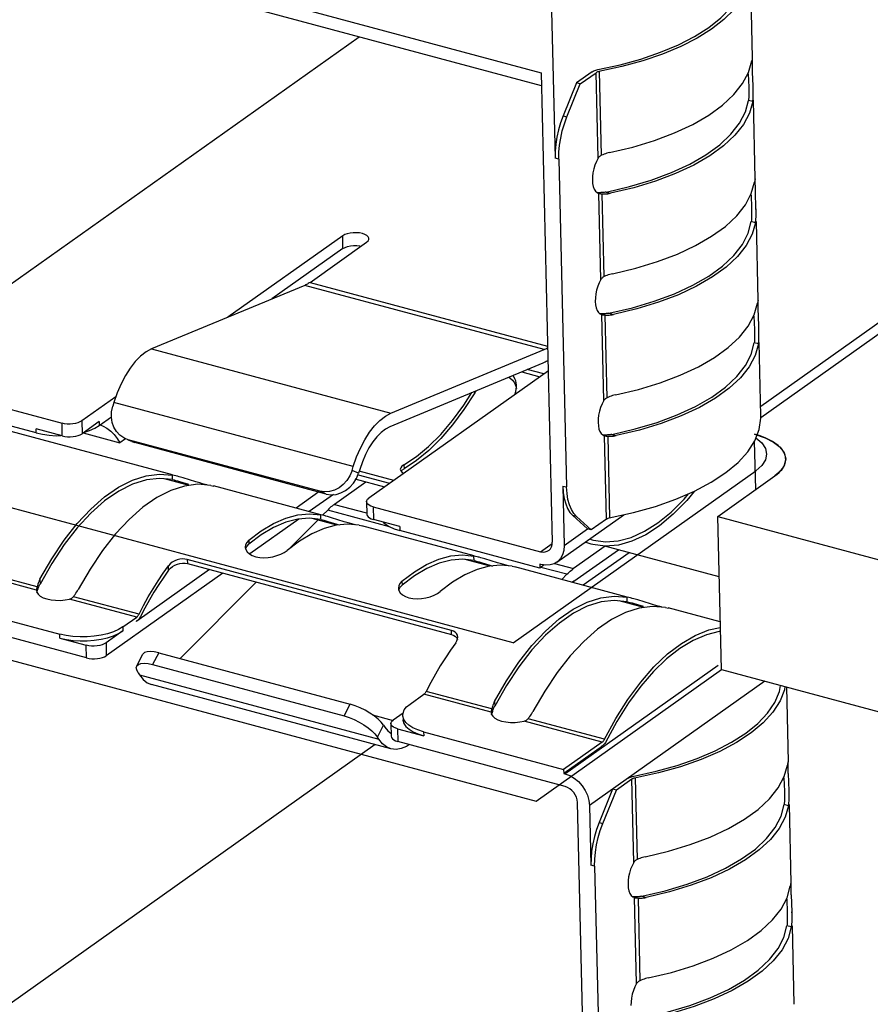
# Model space of a CAD drawing. Header units: millimetres. Extents: x 6 to 414, y 7 to 290.
# Tile 133 of 256: x 130.33 to 131.82, y 145.41 to 147.14. Entities that reach past the tile are written whole.
import ezdxf

# ---------------------------------------------------------------- set-up
doc = ezdxf.new("R2010")
doc.units = ezdxf.units.MM
doc.header["$LTSCALE"] = 23.1
doc.layers.get('0').update_dxf_attribs({"linetype": 'CONTINUOUS'})

msp = doc.modelspace()

# ---------------------------------------------------------------- linework, layer by layer
at = {"color": 7, "linetype": 'Continuous'}
for p, q in [((130.0707, 147.3633), (131.2469, 147.0477)), ((131.2474, 147.0248), (130.0835, 147.3372)), ((131.2625, 147.2674), (131.2713, 146.8979)), ((131.6177, 147.074), (131.614, 147.2287)), ((130.0908, 146.5174), (130.9274, 147.1107)), ((131.617, 147.0719), (131.6164, 147.0685)), ((131.6176, 147.0739), (131.6175, 147.074)), ((131.6177, 147.0726), (131.6176, 147.0739)), ((131.6179, 147.0552), (131.6177, 147.0726)), ((131.2469, 147.0477), (131.2664, 146.2241)), ((131.3366, 147.0496), (131.3088, 147.0299)), ((131.3154, 147.0281), (131.3431, 147.0478)), ((131.3467, 146.8977), (131.3431, 147.0478)), ((131.3443, 147.0528), (131.3462, 147.0532)), ((131.3525, 146.9029), (131.349, 147.05)), ((131.6102, 147.0459), (131.6111, 147.0225)), ((131.618, 147.0486), (131.6179, 147.0552)), ((131.6188, 147.0248), (131.618, 147.0486)), ((131.3088, 147.0299), (131.2855, 146.9719)), ((131.292, 146.9702), (131.3154, 147.0281)), ((131.3154, 147.0281), (131.3088, 147.0299)), ((131.6111, 147.0225), (131.6111, 147.0193)), ((131.6111, 147.0193), (131.6112, 147.0146)), ((131.6189, 147.0195), (131.6188, 147.0248)), ((131.619, 147.0166), (131.6189, 147.0232)), ((131.6109, 147.0016), (131.6106, 146.9992)), ((131.6181, 146.9972), (131.6106, 146.9992)), ((131.6181, 146.9972), (131.6187, 147.0026)), ((131.6227, 146.8614), (131.6194, 146.9994)), ((131.2855, 146.9719), (131.292, 146.9702)), ((131.2778, 146.8961), (131.2713, 146.8979)), ((131.2778, 146.8961), (131.2915, 146.321)), ((131.3467, 146.8977), (131.3437, 146.8918)), ((131.6221, 146.8593), (131.6215, 146.8559)), ((131.6226, 146.8613), (131.6226, 146.8614)), ((131.6227, 146.86), (131.6226, 146.8613)), ((131.6229, 146.8426), (131.6227, 146.86)), ((131.345, 146.8374), (131.3479, 146.836)), ((131.3479, 146.836), (131.3482, 146.836)), ((131.3517, 146.6851), (131.3482, 146.836)), ((131.3529, 146.8374), (131.3513, 146.8374)), ((131.3529, 146.8354), (131.3541, 146.8353)), ((131.3541, 146.8353), (131.3565, 146.8352)), ((131.3575, 146.6902), (131.3541, 146.8353)), ((131.3565, 146.8352), (131.3589, 146.8352)), ((131.3607, 146.8384), (131.3686, 146.8363)), ((131.3662, 146.8358), (131.3686, 146.8363)), ((131.6231, 146.836), (131.6229, 146.8426)), ((131.6239, 146.8122), (131.6231, 146.836)), ((131.6152, 146.8333), (131.6161, 146.8099)), ((131.6161, 146.8099), (131.6162, 146.8067)), ((131.6162, 146.8067), (131.6163, 146.802)), ((131.624, 146.8069), (131.6239, 146.8122)), ((131.624, 146.804), (131.6239, 146.8106)), ((131.6159, 146.789), (131.6157, 146.7866)), ((131.6232, 146.7846), (131.6157, 146.7866)), ((131.6232, 146.7846), (131.6237, 146.7899)), ((131.6277, 146.6488), (131.6245, 146.7868)), ((130.8984, 146.7616), (130.6968, 146.6187)), ((130.8412, 146.68), (130.9404, 146.7504)), ((130.8989, 146.7393), (130.8984, 146.7616)), ((130.8989, 146.7393), (130.7742, 146.6508)), ((130.8412, 146.68), (131.2582, 146.5681)), ((131.3517, 146.6851), (131.3487, 146.6792)), ((131.6321, 146.463), (131.9555, 146.6924)), ((130.8317, 146.6747), (130.563, 146.5631)), ((131.2518, 146.562), (130.8317, 146.6747)), ((131.6271, 146.6467), (131.6265, 146.6433)), ((131.6277, 146.6487), (131.6276, 146.6488)), ((131.6278, 146.6473), (131.6277, 146.6487)), ((131.6279, 146.63), (131.6278, 146.6473)), ((131.6325, 146.4431), (131.9366, 146.6588)), ((131.3657, 146.6258), (131.4069, 146.6354)), ((131.4145, 146.6335), (131.3737, 146.6237)), ((131.6281, 146.6234), (131.6279, 146.63)), ((131.35, 146.6248), (131.353, 146.6234)), ((131.353, 146.6234), (131.3532, 146.6234)), ((131.3568, 146.4725), (131.3532, 146.6234)), ((131.3579, 146.6248), (131.3564, 146.6247)), ((131.358, 146.6228), (131.3591, 146.6227)), ((131.3591, 146.6227), (131.3615, 146.6226)), ((131.3626, 146.4776), (131.3591, 146.6227)), ((131.3615, 146.6226), (131.364, 146.6226)), ((131.3657, 146.6258), (131.3737, 146.6237)), ((131.3712, 146.6232), (131.3737, 146.6237)), ((131.6202, 146.6207), (131.6211, 146.5973)), ((131.6289, 146.5995), (131.6281, 146.6234)), ((131.6211, 146.5973), (131.6212, 146.5941)), ((131.6212, 146.5941), (131.6213, 146.5894)), ((131.629, 146.5943), (131.6289, 146.5995)), ((131.629, 146.5913), (131.6289, 146.598)), ((131.621, 146.5764), (131.6207, 146.574)), ((131.6282, 146.5719), (131.6288, 146.5773)), ((130.3603, 146.4159), (129.8016, 146.5658)), ((130.563, 146.5631), (130.9831, 146.4504)), ((130.9831, 146.4504), (131.2518, 146.562)), ((131.6282, 146.5719), (131.6207, 146.574)), ((131.6325, 146.4457), (131.6295, 146.5742)), ((131.2594, 146.525), (130.9444, 146.3016)), ((131.25, 146.5383), (130.9812, 146.4267)), ((131.2513, 146.5192), (131.2225, 146.5269)), ((130.0908, 146.5174), (130.4058, 146.4328)), ((131.2127, 146.5228), (131.2444, 146.5143)), ((131.1305, 146.4864), (131.1328, 146.4897)), ((131.2032, 146.4924), (131.2036, 146.4964)), ((131.2036, 146.4964), (131.2036, 146.4983)), ((130.5003, 146.4793), (130.4404, 146.4368)), ((131.1305, 146.4864), (131.1304, 146.4887)), ((131.3568, 146.4725), (131.3537, 146.4666)), ((130.4927, 146.4529), (130.4948, 146.4627)), ((130.4968, 146.4694), (130.4948, 146.4627)), ((130.9169, 146.3567), (130.4968, 146.4694)), ((130.4709, 146.4286), (130.4924, 146.4438)), ((130.4924, 146.4435), (130.4927, 146.4529)), ((131.6325, 146.4418), (131.6325, 146.4456)), ((130.5997, 146.3421), (130.2724, 146.4299)), ((130.4063, 146.4105), (130.3601, 146.4229)), ((130.3603, 146.4159), (130.3601, 146.4229)), ((130.4063, 146.4105), (130.4058, 146.4328)), ((130.4404, 146.4368), (130.4409, 146.4144)), ((130.4707, 146.4356), (130.4409, 146.4144)), ((130.4541, 146.4199), (130.4631, 146.4239)), ((130.4631, 146.4239), (130.4709, 146.4286)), ((130.4707, 146.4356), (130.4709, 146.4286)), ((130.4726, 146.4298), (130.4777, 146.4279)), ((130.4777, 146.4279), (130.4847, 146.4241)), ((131.3708, 146.4132), (131.412, 146.4228)), ((131.4196, 146.4209), (131.3787, 146.4111)), ((131.4575, 146.4324), (131.4196, 146.4209)), ((130.3603, 146.4159), (130.3715, 146.4134)), ((130.3956, 146.411), (130.4039, 146.4111)), ((130.4428, 146.4158), (130.5072, 146.3985)), ((130.444, 146.4167), (130.4541, 146.4199)), ((130.517, 146.4054), (130.5072, 146.3985)), ((130.5167, 146.4058), (130.514, 146.4071)), ((130.5221, 146.4038), (130.5167, 146.4058)), ((130.5282, 146.4007), (130.5219, 146.4034)), ((130.8581, 146.3136), (130.5221, 146.4038)), ((131.355, 146.4122), (131.358, 146.4108)), ((131.358, 146.4108), (131.3582, 146.4108)), ((131.3617, 146.2648), (131.3582, 146.4108)), ((131.363, 146.4122), (131.3614, 146.4121)), ((131.363, 146.4102), (131.3642, 146.4101)), ((131.3642, 146.4101), (131.3666, 146.4099)), ((131.3676, 146.267), (131.3642, 146.4101)), ((131.3666, 146.4099), (131.369, 146.4099)), ((131.3708, 146.4132), (131.3787, 146.4111)), ((131.3763, 146.4106), (131.3787, 146.4111)), ((131.6212, 146.4135), (131.6399, 146.4072)), ((130.5281, 146.4008), (130.5335, 146.3988)), ((130.5284, 146.401), (130.5335, 146.3988)), ((130.8695, 146.3086), (130.5335, 146.3988)), ((131.6235, 146.3166), (131.6215, 146.4015)), ((130.9148, 146.35), (130.9169, 146.3567)), ((130.9283, 146.3517), (130.9262, 146.3451)), ((131.0002, 146.3546), (130.9996, 146.352)), ((130.9996, 146.352), (131.0005, 146.3492)), ((131.0025, 146.3502), (131.0062, 146.3529)), ((131.006, 146.3599), (131.0062, 146.3529)), ((131.0279, 146.3672), (131.0062, 146.3529)), ((130.6287, 146.3237), (130.5855, 146.3353)), ((130.6053, 146.3406), (130.5996, 146.3419)), ((130.5998, 146.3339), (130.5996, 146.3419)), ((130.6084, 146.3398), (130.6053, 146.3406)), ((130.6087, 146.3397), (130.6072, 146.3401)), ((130.6408, 146.33), (130.6185, 146.3369)), ((130.9262, 146.3451), (130.9148, 146.35)), ((130.9173, 146.3275), (130.9224, 146.3357)), ((130.9224, 146.3357), (130.9262, 146.3451)), ((130.9257, 146.3422), (130.9808, 146.3274)), ((130.9883, 146.3326), (130.9275, 146.3489)), ((131.0011, 146.3485), (131.0025, 146.3502)), ((131.6678, 146.3501), (131.657, 146.3404)), ((130.5998, 146.3339), (130.6024, 146.3333)), ((130.6024, 146.3333), (130.6052, 146.3326)), ((130.6052, 146.3326), (130.6085, 146.3316)), ((130.6085, 146.3316), (130.612, 146.3306)), ((130.612, 146.3306), (130.6275, 146.3257)), ((130.6477, 146.328), (130.6408, 146.33)), ((130.6541, 146.3262), (130.6477, 146.328)), ((130.6599, 146.3246), (130.6541, 146.3262)), ((130.6669, 146.3238), (130.6721, 146.3227)), ((130.8601, 146.2722), (130.6714, 146.3229)), ((130.9391, 146.3297), (130.8838, 146.2905)), ((131.2849, 146.3227), (131.2915, 146.321)), ((131.2849, 146.3227), (131.2874, 146.2185)), ((131.5162, 146.3136), (131.5455, 146.3292)), ((130.8564, 146.3122), (130.8166, 146.2839)), ((130.8821, 146.3077), (130.8398, 146.2777)), ((130.8695, 146.3086), (130.8581, 146.3136)), ((131.4833, 146.2994), (131.5162, 146.3136)), ((130.8838, 146.2905), (130.9401, 146.2754)), ((130.9404, 146.2953), (130.941, 146.2729)), ((130.9519, 146.2863), (131.2459, 146.2074)), ((130.9519, 146.2863), (130.9524, 146.2639)), ((130.7985, 146.2664), (130.8196, 146.272)), ((130.8603, 146.264), (130.8404, 146.2663)), ((130.8881, 146.2541), (130.8446, 146.2658)), ((130.8657, 146.2707), (130.8601, 146.272)), ((130.8603, 146.264), (130.8601, 146.272)), ((130.8721, 146.2805), (130.8631, 146.2714)), ((130.8689, 146.2699), (130.8657, 146.2707)), ((130.8691, 146.2698), (130.8677, 146.2702)), ((130.9808, 146.2513), (130.8721, 146.2805)), ((130.9012, 146.2601), (130.8789, 146.267)), ((131.2743, 146.189), (131.3918, 146.2724)), ((131.3088, 146.2689), (131.3023, 146.2707)), ((131.3023, 146.2707), (131.328, 146.2473)), ((131.3346, 146.2456), (131.3088, 146.2689)), ((131.3642, 146.2661), (131.3664, 146.2668)), ((131.3664, 146.2668), (131.4088, 146.2761)), ((131.5631, 146.0007), (131.5567, 146.2692)), ((130.8217, 146.2648), (130.7357, 146.2038)), ((130.8547, 146.263), (130.8044, 146.2124)), ((130.8603, 146.264), (130.8628, 146.2634)), ((130.8628, 146.2634), (130.8656, 146.2627)), ((130.8656, 146.2627), (130.869, 146.2617)), ((130.869, 146.2617), (130.8725, 146.2607)), ((130.8725, 146.2607), (130.8879, 146.2559)), ((130.8879, 146.2559), (130.8923, 146.2545)), ((130.9081, 146.2581), (130.9012, 146.2601)), ((130.9273, 146.2539), (130.9073, 146.2558)), ((130.9145, 146.2563), (130.9081, 146.2581)), ((130.9204, 146.2547), (130.9145, 146.2563)), ((130.9273, 146.2539), (130.9325, 146.2528)), ((131.129, 146.2001), (130.9319, 146.253)), ((130.9986, 146.2515), (130.9524, 146.2639)), ((130.9986, 146.2515), (130.9988, 146.2445)), ((131.3617, 146.2648), (131.3346, 146.2456)), ((130.3609, 146.14), (130.0201, 146.2315)), ((130.362, 146.1456), (130.0266, 146.2356)), ((130.7556, 146.2372), (130.7338, 146.2207)), ((131.2445, 146.1786), (130.9988, 146.2445)), ((131.2874, 146.2185), (131.328, 146.2473)), ((131.3346, 146.2456), (131.328, 146.2473)), ((130.7279, 146.2197), (130.7273, 146.2156)), ((130.7302, 146.2168), (130.7338, 146.2207)), ((130.7336, 146.2277), (130.7338, 146.2207)), ((130.8226, 146.2261), (130.8009, 146.2097)), ((131.2459, 146.2074), (131.2662, 146.2218)), ((131.3591, 146.217), (131.3038, 146.1778)), ((131.3344, 146.2206), (131.3242, 146.2244)), ((131.3318, 146.2298), (131.3364, 146.2281)), ((131.3364, 146.2281), (131.3388, 146.2275)), ((129.8434, 146.2126), (130.4021, 146.0627)), ((130.7346, 146.2037), (130.7397, 146.2009)), ((131.1345, 146.1986), (131.1289, 146.1998)), ((131.1291, 146.1919), (131.1289, 146.1998)), ((131.1377, 146.1977), (131.1345, 146.1986)), ((131.1379, 146.1977), (131.1365, 146.1981)), ((131.3044, 146.1555), (131.3824, 146.2108)), ((131.4011, 146.2057), (131.3206, 146.1487)), ((130.3878, 146.187), (130.3672, 146.1506)), ((130.5835, 146.1698), (130.5928, 146.1827)), ((130.5929, 146.1752), (130.5928, 146.1827)), ((130.5995, 146.1815), (130.6037, 146.1839)), ((130.617, 146.1947), (130.6124, 146.1941)), ((130.6217, 146.1872), (130.6258, 146.1865)), ((131.0895, 146.0693), (130.6256, 146.1938)), ((130.6256, 146.1938), (130.6258, 146.1865)), ((130.6258, 146.1865), (131.0897, 146.062)), ((131.157, 146.182), (131.1134, 146.1936)), ((131.1291, 146.1919), (131.1317, 146.1913)), ((131.1317, 146.1913), (131.1345, 146.1905)), ((131.1345, 146.1905), (131.1378, 146.1896)), ((131.1378, 146.1896), (131.1413, 146.1886)), ((131.1413, 146.1886), (131.1568, 146.1837)), ((131.17, 146.188), (131.1478, 146.1948)), ((131.1568, 146.1837), (131.1611, 146.1823)), ((131.1769, 146.1859), (131.17, 146.188)), ((131.1961, 146.1818), (131.1762, 146.1837)), ((131.1833, 146.1841), (131.1769, 146.1859)), ((131.1892, 146.1826), (131.1833, 146.1841)), ((131.1961, 146.1818), (131.2014, 146.1807)), ((131.3978, 146.1279), (131.2007, 146.1808)), ((131.2464, 146.185), (131.2443, 146.1856)), ((131.2443, 146.1856), (131.2445, 146.1786)), ((131.2523, 146.1841), (131.2445, 146.1786)), ((131.2548, 146.1837), (131.2464, 146.185)), ((131.2921, 146.1678), (131.2465, 146.18)), ((131.2626, 146.1841), (131.2548, 146.1837)), ((131.2704, 146.1868), (131.3038, 146.1778)), ((130.6878, 146.1698), (130.4835, 146.0249)), ((130.6645, 146.1761), (130.5372, 146.0858)), ((131.0244, 146.1651), (131.0026, 146.1485)), ((131.2831, 146.1587), (131.2921, 146.1678)), ((130.362, 146.1456), (130.3611, 146.1416)), ((130.3626, 146.1479), (130.362, 146.1456)), ((130.3658, 146.1478), (130.3665, 146.1492)), ((130.3665, 146.1492), (130.3672, 146.1506)), ((130.367, 146.1591), (130.3672, 146.1506)), ((130.7466, 146.1541), (130.6134, 146.0199)), ((130.9968, 146.1476), (130.9962, 146.1435)), ((130.999, 146.1446), (131.0026, 146.1485)), ((131.0025, 146.1555), (131.0026, 146.1485)), ((131.3044, 146.1555), (131.302, 146.1537)), ((130.361, 146.1407), (130.3609, 146.14)), ((130.3609, 146.14), (130.3609, 146.1389)), ((130.3609, 146.1389), (130.3614, 146.1362)), ((130.3611, 146.1416), (130.361, 146.1407)), ((130.3614, 146.1362), (130.3636, 146.1327)), ((130.3616, 146.1358), (130.363, 146.1402)), ((130.363, 146.1402), (130.3636, 146.142)), ((130.3636, 146.1327), (130.3674, 146.1295)), ((130.3674, 146.1295), (130.3727, 146.1267)), ((130.4257, 146.1285), (130.4273, 146.1305)), ((130.5409, 146.0976), (130.4257, 146.1285)), ((130.4273, 146.1305), (130.4289, 146.1326)), ((131.4034, 146.1264), (131.3977, 146.1277)), ((131.3979, 146.1197), (131.3977, 146.1277)), ((130.4111, 146.1229), (130.4191, 146.1244)), ((130.537, 146.0928), (130.4191, 146.1244)), ((131.4268, 146.1096), (131.3836, 146.1211)), ((131.3979, 146.1197), (131.4005, 146.1191)), ((131.4005, 146.1191), (131.4033, 146.1184)), ((131.4033, 146.1184), (131.4066, 146.1175)), ((131.4065, 146.1256), (131.4034, 146.1264)), ((131.4068, 146.1255), (131.4053, 146.1259)), ((131.4066, 146.1175), (131.4101, 146.1164)), ((131.4101, 146.1164), (131.4256, 146.1116)), ((131.4388, 146.1159), (131.4166, 146.1227)), ((131.4457, 146.1138), (131.4388, 146.1159)), ((131.4522, 146.112), (131.4457, 146.1138)), ((131.458, 146.1105), (131.4522, 146.112)), ((131.4649, 146.1097), (131.4702, 146.1085)), ((130.449, 146.021), (130.1339, 146.1055)), ((130.5126, 146.0755), (130.537, 146.0928)), ((130.5403, 146.0966), (130.5409, 146.0976)), ((130.5512, 146.1085), (130.5435, 146.0938)), ((131.5611, 146.0841), (131.4695, 146.1087)), ((130.5126, 146.0755), (130.5128, 146.0685)), ((130.5353, 146.0863), (130.5372, 146.0858)), ((130.5383, 146.0867), (130.5372, 146.0858)), ((130.4022, 146.0558), (130.4021, 146.0627)), ((130.5128, 146.0685), (130.483, 146.0473)), ((131.0931, 146.068), (131.0895, 146.0693)), ((131.0897, 146.062), (131.0895, 146.0693)), ((131.0897, 146.062), (131.0934, 146.0606)), ((130.4022, 146.0558), (130.4484, 146.0434)), ((130.449, 146.021), (130.4484, 146.0434)), ((130.483, 146.0473), (130.4835, 146.0249)), ((131.1002, 146.0545), (131.1005, 146.0576)), ((130.5369, 146.0069), (130.5477, 146.0276)), ((130.5756, 146.0301), (130.5648, 146.0094)), ((130.5756, 146.0301), (130.9117, 145.9399)), ((130.5648, 146.0094), (130.9009, 145.9192)), ((131.2885, 145.8179), (131.5574, 146.0086)), ((130.5392, 145.995), (130.5368, 145.9999)), ((130.5392, 145.995), (130.5415, 145.9914)), ((130.5415, 145.9914), (130.9616, 145.8787)), ((130.9832, 145.8615), (130.5631, 145.9742)), ((131.1859, 145.9728), (131.1653, 145.9364)), ((131.6394, 145.9802), (131.3316, 145.7619)), ((131.0167, 145.9402), (131.0411, 145.9575)), ((131.159, 145.9259), (131.0411, 145.9575)), ((131.1601, 145.9315), (131.0449, 145.9624)), ((131.6772, 145.9701), (131.6803, 145.8386)), ((130.9009, 145.9192), (130.9117, 145.9399)), ((131.0107, 145.9351), (131.0167, 145.9402)), ((131.1651, 145.9449), (131.1653, 145.9364)), ((130.9509, 145.9212), (130.9869, 145.9115)), ((131.0044, 145.9244), (130.987, 145.9121)), ((131.0039, 145.9203), (131.0044, 145.9244)), ((131.1591, 145.9266), (131.159, 145.9259)), ((131.159, 145.9259), (131.159, 145.9247)), ((131.159, 145.9247), (131.1595, 145.922)), ((131.1592, 145.9274), (131.1591, 145.9266)), ((131.1601, 145.9315), (131.1592, 145.9274)), ((131.1595, 145.922), (131.1617, 145.9186)), ((131.1597, 145.9217), (131.1611, 145.9261)), ((131.1607, 145.9338), (131.1601, 145.9315)), ((131.1611, 145.9261), (131.1617, 145.9279)), ((131.1639, 145.9336), (131.1646, 145.935)), ((131.1646, 145.935), (131.1653, 145.9364)), ((130.9593, 145.8823), (130.9701, 145.903)), ((130.9701, 145.903), (130.9659, 145.9084)), ((130.9701, 145.903), (130.9724, 145.8994)), ((130.983, 145.9058), (130.9836, 145.8835)), ((131.0041, 145.9133), (131.0042, 145.9117)), ((131.1617, 145.9186), (131.1655, 145.9153)), ((131.1655, 145.9153), (131.1708, 145.9126)), ((131.2092, 145.9087), (131.2172, 145.9102)), ((131.354, 145.8735), (131.2172, 145.9102)), ((131.2238, 145.9144), (131.2254, 145.9164)), ((131.3579, 145.8784), (131.2238, 145.9144)), ((131.2254, 145.9164), (131.227, 145.9184)), ((131.3798, 145.9098), (131.3596, 145.8728)), ((130.9945, 145.8968), (131.0407, 145.8844)), ((130.9945, 145.8968), (130.995, 145.8744)), ((131.0405, 145.8914), (131.2863, 145.8255)), ((131.0405, 145.8914), (131.0407, 145.8844)), ((130.9555, 145.869), (130.1774, 145.3171)), ((130.9616, 145.8787), (130.9593, 145.8823)), ((131.2891, 145.7955), (130.995, 145.8744)), ((131.0156, 145.8689), (131.0107, 145.8657)), ((131.354, 145.8735), (131.2863, 145.8255)), ((130.9832, 145.8615), (130.9753, 145.8649)), ((131.3542, 145.8665), (131.2864, 145.8185)), ((131.3523, 145.8671), (131.3542, 145.8665)), ((131.3553, 145.8675), (131.3542, 145.8665)), ((131.6794, 145.835), (131.6791, 145.8331)), ((131.6803, 145.8384), (131.6802, 145.8386)), ((131.6803, 145.8371), (131.6803, 145.8384)), ((131.6804, 145.8367), (131.6803, 145.8371)), ((131.6804, 145.8353), (131.6804, 145.8367)), ((131.2863, 145.8255), (131.2864, 145.8185)), ((131.2864, 145.8185), (131.2885, 145.8179)), ((131.407, 145.8132), (131.4487, 145.8223)), ((131.6805, 145.8214), (131.6804, 145.8269)), ((131.6806, 145.8183), (131.6805, 145.8214)), ((131.6806, 145.8183), (131.6815, 145.788)), ((131.4059, 145.8082), (131.3788, 145.789)), ((131.4093, 145.6622), (131.4059, 145.8082)), ((131.4118, 145.8104), (131.4152, 145.6674)), ((131.6728, 145.8105), (131.6737, 145.7871)), ((131.3722, 145.7907), (131.3484, 145.7322)), ((131.355, 145.7305), (131.3788, 145.789)), ((131.3788, 145.789), (131.3722, 145.7907)), ((131.6737, 145.7871), (131.6738, 145.7839)), ((131.6738, 145.7839), (131.6739, 145.7792)), ((131.6815, 145.788), (131.6816, 145.784)), ((131.6815, 145.788), (131.6816, 145.7826)), ((131.3301, 144.9439), (131.3106, 145.7675)), ((131.6735, 145.7661), (131.6733, 145.7637)), ((131.6812, 145.766), (131.6808, 145.7617)), ((131.6821, 145.7639), (131.6853, 145.626)), ((131.3316, 145.7619), (131.3341, 145.6577)), ((131.6808, 145.7617), (131.6733, 145.7637)), ((131.3484, 145.7322), (131.355, 145.7305)), ((131.4093, 145.6622), (131.4063, 145.6564)), ((131.3406, 145.6559), (131.3341, 145.6577)), ((131.3406, 145.6559), (131.3542, 145.0808)), ((131.6853, 145.6257), (131.6852, 145.626)), ((131.6854, 145.6245), (131.6853, 145.6257)), ((131.6844, 145.6224), (131.6841, 145.6204)), ((131.6854, 145.6241), (131.6854, 145.6245)), ((131.6854, 145.6227), (131.6854, 145.6241)), ((131.6855, 145.6088), (131.6855, 145.6143)), ((131.6856, 145.6057), (131.6855, 145.6088)), ((131.4076, 145.602), (131.4106, 145.6006)), ((131.4106, 145.6006), (131.4108, 145.6005)), ((131.4144, 145.4496), (131.4108, 145.6005)), ((131.4156, 145.602), (131.414, 145.6019)), ((131.4156, 145.5999), (131.4168, 145.5998)), ((131.4168, 145.5998), (131.4192, 145.5997)), ((131.4168, 145.5998), (131.4202, 145.4548)), ((131.4192, 145.5997), (131.4216, 145.5997)), ((131.4234, 145.603), (131.4313, 145.6008)), ((131.4289, 145.6004), (131.4313, 145.6008)), ((131.6778, 145.5978), (131.6788, 145.5745)), ((131.6856, 145.6057), (131.6866, 145.5753)), ((131.6788, 145.5745), (131.6788, 145.5712)), ((131.6865, 145.5754), (131.6866, 145.5714)), ((131.6866, 145.5753), (131.6867, 145.57)), ((131.6788, 145.5712), (131.6789, 145.5666)), ((131.6786, 145.5535), (131.6783, 145.5511)), ((131.6858, 145.5491), (131.6783, 145.5511)), ((131.6862, 145.5533), (131.6858, 145.5491)), ((131.6871, 145.5513), (131.6904, 145.4134)), ((131.4144, 145.4496), (131.4114, 145.4438))]:
    msp.add_line(p, q, dxfattribs=at)
at = {"color": 4, "linetype": 'Continuous'}
for p, q in [((131.1979, 146.0476), (126.3547, 147.3472)), ((126.3947, 147.0696), (131.2379, 145.77)), ((130.9722, 146.3208), (130.9203, 146.3348)), ((131.1979, 146.0476), (131.6234, 146.3494)), ((131.5567, 146.2692), (131.657, 146.3404)), ((131.5567, 146.2692), (132.0267, 146.1431)), ((131.5592, 146.1633), (131.3583, 146.2172)), ((131.2379, 145.77), (131.5631, 146.0007)), ((131.5631, 146.0007), (132.2394, 145.8192))]:
    msp.add_line(p, q, dxfattribs=at)
at = {"color": 7, "linetype": 'Continuous'}
for points in [[(131.3462, 147.0532), (131.3853, 147.0617), (131.4219, 147.0718), (131.4562, 147.0836), (131.4877, 147.0968), (131.516, 147.1114), (131.5409, 147.1272), (131.5621, 147.1439), (131.5793, 147.1615), (131.5924, 147.1797), (131.6012, 147.1983), (131.6056, 147.2171)], [(131.614, 147.2286), (131.6131, 147.2148), (131.6082, 147.1959), (131.5988, 147.1771), (131.5853, 147.1588), (131.5676, 147.1411), (131.5459, 147.1243), (131.5206, 147.1085), (131.4919, 147.0939), (131.46, 147.0806), (131.4253, 147.0688), (131.3884, 147.0586), (131.3478, 147.0498)], [(131.367, 146.9076), (131.4078, 146.9174), (131.4457, 146.929), (131.4809, 146.9423), (131.5128, 146.9571), (131.541, 146.9734), (131.5651, 146.9909), (131.5849, 147.0093), (131.6002, 147.0286), (131.6107, 147.0483), (131.6164, 147.0685)], [(131.6175, 147.074), (131.6174, 147.0738), (131.617, 147.0719)], [(131.3366, 147.0496), (131.3378, 147.0503), (131.3392, 147.0511), (131.3408, 147.0517), (131.3425, 147.0523), (131.3443, 147.0528)], [(131.3478, 147.0498), (131.3467, 147.0495), (131.3457, 147.0491), (131.3447, 147.0487), (131.3439, 147.0483), (131.3431, 147.0478)], [(131.6112, 147.0146), (131.6112, 147.0109), (131.6112, 147.0075), (131.6111, 147.0043), (131.6109, 147.0016)], [(131.6187, 147.0026), (131.619, 147.009), (131.619, 147.0166)], [(131.3607, 146.8384), (131.4019, 146.848), (131.4401, 146.8594), (131.4756, 146.8727), (131.5077, 146.8875), (131.536, 146.9038), (131.5602, 146.9213), (131.58, 146.9398), (131.5951, 146.9591), (131.6053, 146.9789), (131.6106, 146.9992)], [(131.6181, 146.9972), (131.6124, 146.9769), (131.6019, 146.9572), (131.5866, 146.938), (131.5668, 146.9195), (131.5426, 146.902), (131.5145, 146.8858), (131.4826, 146.8709), (131.4474, 146.8576), (131.4095, 146.8461), (131.3686, 146.8363)], [(131.2855, 146.9719), (131.281, 146.9598), (131.2774, 146.9474), (131.2746, 146.9348), (131.2726, 146.9222), (131.2715, 146.9099), (131.2713, 146.8979)], [(131.2778, 146.8961), (131.278, 146.9082), (131.2791, 146.9204), (131.2811, 146.933), (131.2839, 146.9457), (131.2876, 146.958), (131.292, 146.9702)], [(131.367, 146.9076), (131.3645, 146.9071), (131.3621, 146.9064), (131.3597, 146.9057), (131.3573, 146.9048), (131.3549, 146.9039), (131.3525, 146.9029)], [(131.3437, 146.8918), (131.3412, 146.8857), (131.3391, 146.8791), (131.3377, 146.8723), (131.3369, 146.8657), (131.3367, 146.8592)], [(131.3525, 146.9029), (131.3513, 146.9023), (131.3503, 146.9016), (131.3492, 146.9008), (131.3483, 146.8999), (131.3474, 146.8988), (131.3467, 146.8977)], [(131.3367, 146.8592), (131.3372, 146.8532), (131.3382, 146.8479), (131.34, 146.8435), (131.3422, 146.8399), (131.345, 146.8374)], [(131.372, 146.695), (131.4129, 146.7048), (131.4508, 146.7163), (131.486, 146.7297), (131.5179, 146.7445), (131.546, 146.7608), (131.5702, 146.7782), (131.59, 146.7967), (131.6053, 146.8159), (131.6157, 146.8356), (131.6215, 146.8559)], [(131.6226, 146.8614), (131.6224, 146.8612), (131.6221, 146.8593)], [(131.3513, 146.8374), (131.3494, 146.8373), (131.3475, 146.8373), (131.3458, 146.8373), (131.3452, 146.8373)], [(131.3482, 146.836), (131.3489, 146.8358), (131.3498, 146.8357), (131.3508, 146.8356), (131.3518, 146.8355), (131.3529, 146.8354)], [(131.3607, 146.8384), (131.3591, 146.8381), (131.3576, 146.8379), (131.356, 146.8377), (131.3545, 146.8375), (131.3529, 146.8374)], [(131.3589, 146.8352), (131.3613, 146.8353), (131.3638, 146.8355), (131.3662, 146.8358)], [(131.6163, 146.802), (131.6163, 146.7983), (131.6162, 146.7949), (131.6161, 146.7917), (131.6159, 146.789)], [(131.6237, 146.7899), (131.624, 146.7963), (131.624, 146.804)], [(131.4069, 146.6354), (131.4452, 146.6468), (131.4807, 146.66), (131.5128, 146.6749), (131.541, 146.6911), (131.5653, 146.7086), (131.585, 146.7272), (131.6001, 146.7465), (131.6103, 146.7662), (131.6157, 146.7866)], [(131.6232, 146.7846), (131.6174, 146.7643), (131.6069, 146.7446), (131.5916, 146.7254), (131.5718, 146.7069), (131.5477, 146.6894), (131.5195, 146.6732), (131.4877, 146.6583), (131.4525, 146.645), (131.4145, 146.6335)], [(130.9444, 146.7566), (130.9442, 146.7577), (130.943, 146.76), (130.9407, 146.7622), (130.9373, 146.7641), (130.933, 146.7656), (130.928, 146.7666), (130.9226, 146.7671), (130.9171, 146.7671), (130.9117, 146.7664), (130.9065, 146.7653), (130.9021, 146.7637), (130.8984, 146.7616)], [(130.9404, 146.7504), (130.9429, 146.7528), (130.9442, 146.7552), (130.9444, 146.7566)], [(130.8989, 146.7393), (130.9027, 146.7413), (130.907, 146.7429), (130.9121, 146.744), (130.9175, 146.7447), (130.923, 146.7447)], [(130.923, 146.7447), (130.9283, 146.7443), (130.931, 146.7437)], [(130.8412, 146.68), (130.8396, 146.6789), (130.838, 146.6779), (130.8364, 146.677), (130.8349, 146.6762), (130.8333, 146.6754), (130.8317, 146.6747)], [(131.3575, 146.6902), (131.3564, 146.6897), (131.3553, 146.689), (131.3543, 146.6882), (131.3533, 146.6872), (131.3525, 146.6862), (131.3517, 146.6851)], [(131.372, 146.695), (131.3696, 146.6945), (131.3671, 146.6938), (131.3647, 146.6931), (131.3623, 146.6922), (131.3599, 146.6913), (131.3575, 146.6902)], [(131.3487, 146.6792), (131.3462, 146.6731), (131.3442, 146.6664), (131.3427, 146.6597), (131.3419, 146.6531), (131.3417, 146.6466)], [(131.3417, 146.6466), (131.3422, 146.6406), (131.3433, 146.6353), (131.345, 146.6308), (131.3473, 146.6273), (131.35, 146.6248)], [(131.6276, 146.6488), (131.6275, 146.6485), (131.6271, 146.6467)], [(131.377, 146.4824), (131.4179, 146.4922), (131.4558, 146.5037), (131.491, 146.517), (131.5229, 146.5319), (131.551, 146.5482), (131.5752, 146.5656), (131.595, 146.5841), (131.6103, 146.6033), (131.6208, 146.623), (131.6265, 146.6433)], [(131.3564, 146.6247), (131.3544, 146.6247), (131.3526, 146.6247), (131.3509, 146.6247), (131.3502, 146.6247)], [(131.3532, 146.6234), (131.354, 146.6232), (131.3549, 146.6231), (131.3558, 146.623), (131.3569, 146.6229), (131.358, 146.6228)], [(131.3657, 146.6258), (131.3642, 146.6255), (131.3626, 146.6253), (131.3611, 146.6251), (131.3595, 146.6249), (131.3579, 146.6248)], [(131.364, 146.6226), (131.3664, 146.6227), (131.3688, 146.6229), (131.3712, 146.6232)], [(131.6213, 146.5894), (131.6213, 146.5857), (131.6213, 146.5823), (131.6211, 146.5791), (131.621, 146.5764)], [(131.6288, 146.5773), (131.629, 146.5837), (131.629, 146.5913)], [(130.563, 146.5631), (130.5533, 146.5579), (130.5438, 146.5505), (130.5344, 146.541), (130.5255, 146.5296), (130.5171, 146.5165), (130.5094, 146.5019)], [(131.2518, 146.562), (131.2534, 146.5627), (131.2549, 146.5635), (131.2565, 146.5643), (131.2581, 146.5652), (131.2583, 146.5654)], [(131.412, 146.4228), (131.4502, 146.4342), (131.4857, 146.4474), (131.5178, 146.4623), (131.5461, 146.4785), (131.5703, 146.496), (131.5901, 146.5146), (131.6052, 146.5339), (131.6154, 146.5536), (131.6207, 146.574)], [(131.6282, 146.5719), (131.6225, 146.5517), (131.612, 146.532), (131.5967, 146.5127), (131.5769, 146.4943), (131.5527, 146.4768), (131.5246, 146.4606), (131.4927, 146.4457), (131.4575, 146.4324)], [(131.2588, 146.543), (131.2578, 146.5423), (131.2558, 146.5412), (131.2539, 146.5401), (131.2519, 146.5392), (131.25, 146.5383)], [(131.1898, 146.5133), (131.192, 146.5123), (131.1966, 146.5086), (131.2002, 146.5037), (131.2026, 146.4978), (131.2033, 146.4935)], [(131.2008, 146.5105), (131.1993, 146.5134), (131.1974, 146.5159), (131.197, 146.5163)], [(131.2036, 146.4983), (131.2035, 146.5002), (131.203, 146.5039), (131.2021, 146.5074), (131.2008, 146.5105)], [(130.5094, 146.5019), (130.5027, 146.4863), (130.4968, 146.4694)], [(131.2009, 146.4835), (131.2012, 146.4842), (131.2024, 146.4883), (131.2032, 146.4924)], [(131.006, 146.3599), (131.0278, 146.3743), (131.0493, 146.392), (131.0706, 146.4131), (131.0913, 146.4374), (131.1112, 146.4645), (131.1252, 146.4865)], [(131.1305, 146.4864), (131.1113, 146.4568), (131.0914, 146.43), (131.0706, 146.4059), (131.0494, 146.3849), (131.0279, 146.3672)], [(131.3626, 146.4776), (131.3614, 146.477), (131.3603, 146.4763), (131.3593, 146.4755), (131.3584, 146.4746), (131.3575, 146.4736), (131.3568, 146.4725)], [(131.377, 146.4824), (131.3746, 146.4819), (131.3722, 146.4812), (131.3698, 146.4805), (131.3673, 146.4796), (131.365, 146.4787), (131.3626, 146.4776)], [(131.3537, 146.4666), (131.3512, 146.4604), (131.3492, 146.4538), (131.3477, 146.4471), (131.3469, 146.4405), (131.3467, 146.434)], [(130.514, 146.4071), (130.507, 146.4118), (130.5012, 146.4182), (130.4967, 146.4257), (130.4937, 146.4343), (130.4924, 146.4435)], [(130.9169, 146.3567), (130.9228, 146.3736), (130.9295, 146.3892), (130.9371, 146.4038), (130.9455, 146.4169), (130.9545, 146.4283), (130.9638, 146.4378), (130.9733, 146.4452), (130.9831, 146.4504)], [(131.5455, 146.3292), (131.5711, 146.3461), (131.5925, 146.364), (131.6095, 146.3827), (131.6219, 146.4021), (131.6297, 146.4219), (131.6325, 146.4418)], [(130.4404, 146.4368), (130.4372, 146.435), (130.4335, 146.4335), (130.4292, 146.4324), (130.4246, 146.4317), (130.4198, 146.4313), (130.415, 146.4314), (130.4103, 146.4319), (130.4058, 146.4328)], [(130.4847, 146.4241), (130.4914, 146.419), (130.4975, 146.4129), (130.5027, 146.4061), (130.5072, 146.3985)], [(130.9812, 146.4267), (130.9734, 146.4225), (130.9658, 146.4166), (130.9583, 146.409), (130.9512, 146.3999), (130.9445, 146.3894), (130.9384, 146.3777), (130.933, 146.3652), (130.9283, 146.3517)], [(131.3467, 146.434), (131.3472, 146.428), (131.3483, 146.4227), (131.35, 146.4182)], [(130.3715, 146.4134), (130.3833, 146.4118), (130.3956, 146.411)], [(130.4063, 146.4105), (130.4108, 146.4095), (130.4155, 146.409), (130.4203, 146.4089), (130.4252, 146.4093), (130.4298, 146.41), (130.434, 146.4112), (130.4377, 146.4126), (130.4409, 146.4144)], [(131.35, 146.4182), (131.3523, 146.4147), (131.355, 146.4122)], [(131.3614, 146.4121), (131.3595, 146.4121), (131.3576, 146.4121), (131.3559, 146.4121), (131.3552, 146.4121)], [(131.3582, 146.4108), (131.359, 146.4106), (131.3599, 146.4105), (131.3609, 146.4103), (131.3619, 146.4102), (131.363, 146.4102)], [(131.3708, 146.4132), (131.3692, 146.4129), (131.3677, 146.4127), (131.3661, 146.4125), (131.3645, 146.4123), (131.363, 146.4122)], [(131.369, 146.4099), (131.3714, 146.4101), (131.3739, 146.4103), (131.3763, 146.4106)], [(131.6399, 146.4072), (131.6548, 146.3997), (131.6662, 146.3907), (131.6735, 146.3809), (131.6761, 146.3702)], [(131.6761, 146.3702), (131.6742, 146.3601), (131.6678, 146.3501)], [(131.006, 146.3599), (131.0023, 146.3573), (131.0002, 146.3546)], [(130.367, 146.1591), (130.3877, 146.195), (130.4095, 146.2276), (130.4325, 146.2568), (130.4563, 146.2822), (130.4806, 146.3035), (130.505, 146.3205), (130.5295, 146.333), (130.5536, 146.3408), (130.5769, 146.3437), (130.5996, 146.3419)], [(130.5998, 146.3339), (130.5771, 146.3361), (130.5538, 146.3335), (130.5297, 146.3259), (130.5052, 146.3135), (130.4806, 146.2965), (130.4563, 146.275), (130.4325, 146.2494), (130.4096, 146.2198), (130.3878, 146.187)], [(130.6185, 146.3369), (130.6115, 146.3389), (130.6084, 146.3398)], [(130.9148, 146.35), (130.911, 146.3407), (130.9059, 146.3325), (130.8995, 146.3254), (130.8921, 146.3196)], [(131.0005, 146.3492), (131.0029, 146.3466), (131.0056, 146.3449)], [(130.6669, 146.3238), (130.6441, 146.3257), (130.6208, 146.3227), (130.5967, 146.3149)], [(130.8921, 146.3196), (130.884, 146.3154), (130.8755, 146.313), (130.8669, 146.3124), (130.8581, 146.3136)], [(130.8695, 146.3086), (130.8783, 146.3074), (130.8869, 146.308), (130.8954, 146.3105), (130.9035, 146.3146), (130.9109, 146.3204), (130.9173, 146.3275)], [(131.2849, 146.3227), (131.2857, 146.3113), (131.2873, 146.3009), (131.2899, 146.2914), (131.2932, 146.2831), (131.2974, 146.2762), (131.3023, 146.2707)], [(131.3088, 146.2689), (131.3039, 146.2745), (131.2998, 146.2814), (131.2964, 146.2897), (131.2939, 146.2991), (131.2922, 146.3095), (131.2915, 146.321)], [(130.5967, 146.3149), (130.5723, 146.3025), (130.5478, 146.2855), (130.5235, 146.2642), (130.4997, 146.2387), (130.4767, 146.2095), (130.4549, 146.177), (130.4342, 146.141)], [(130.9404, 146.2953), (130.9408, 146.2974), (130.9421, 146.2995), (130.9444, 146.3016)], [(131.5154, 146.3132), (131.5024, 146.2974), (131.4787, 146.2732), (131.4546, 146.253), (131.4303, 146.2372), (131.4061, 146.2259), (131.3824, 146.2191), (131.3593, 146.2171), (131.3373, 146.2198), (131.3344, 146.2206)], [(131.3388, 146.2275), (131.36, 146.2247), (131.3822, 146.2265), (131.405, 146.2326), (131.4283, 146.2432), (131.4516, 146.258), (131.4749, 146.2769), (131.4978, 146.2996), (131.5057, 146.3091)], [(130.8838, 146.2905), (130.8818, 146.2891), (130.8799, 146.2876), (130.8779, 146.2859), (130.876, 146.2842), (130.874, 146.2824), (130.8721, 146.2805)], [(130.9519, 146.2863), (130.9479, 146.2876), (130.9448, 146.2892), (130.9425, 146.2911), (130.941, 146.2931), (130.9404, 146.2953)], [(131.4088, 146.2761), (131.4473, 146.2868), (131.4833, 146.2994)], [(130.7336, 146.2277), (130.7554, 146.2442), (130.777, 146.2571), (130.7985, 146.2664)], [(130.8404, 146.2663), (130.8199, 146.2647), (130.7987, 146.2593), (130.7772, 146.2501), (130.7556, 146.2372)], [(130.8196, 146.272), (130.8401, 146.2739), (130.8601, 146.272)], [(130.8789, 146.267), (130.8719, 146.269), (130.8689, 146.2699)], [(130.941, 146.2729), (130.9415, 146.2707), (130.943, 146.2687), (130.9453, 146.2668), (130.9485, 146.2653), (130.9524, 146.2639)], [(131.3617, 146.2648), (131.3624, 146.2653), (131.3633, 146.2657), (131.3642, 146.2661)], [(130.8657, 146.2483), (130.8442, 146.239), (130.8226, 146.2261)], [(130.9073, 146.2558), (130.8868, 146.254), (130.8657, 146.2483)], [(130.9694, 146.2594), (130.973, 146.2561), (130.9801, 146.2516)], [(130.9801, 146.2516), (130.9887, 146.2478), (130.9988, 146.2445)], [(130.7273, 146.2156), (130.7283, 146.2112), (130.7307, 146.2073), (130.7346, 146.2037)], [(130.7336, 146.2277), (130.73, 146.2238), (130.7279, 146.2197)], [(130.728, 146.2123), (130.7281, 146.2127), (130.7302, 146.2168)], [(131.2598, 146.2094), (131.2606, 146.21), (131.2631, 146.2126), (131.265, 146.216), (131.266, 146.2198), (131.2664, 146.2241)], [(131.2874, 146.2185), (131.2867, 146.2098), (131.2845, 146.2021), (131.2808, 146.1955), (131.2758, 146.1902), (131.2743, 146.189)], [(130.7397, 146.2009), (130.7458, 146.1987), (130.7527, 146.1974), (130.7602, 146.1969), (130.7679, 146.1973), (130.7756, 146.1985), (130.7831, 146.2005), (130.79, 146.2031), (130.7958, 146.2061), (130.8009, 146.2097)], [(131.0025, 146.1555), (131.0242, 146.172), (131.0458, 146.1849), (131.0673, 146.1942), (131.0885, 146.1999)], [(131.0885, 146.1999), (131.109, 146.2017), (131.1289, 146.1998)], [(131.1478, 146.1948), (131.1408, 146.1969), (131.1377, 146.1977)], [(131.2459, 146.2074), (131.2501, 146.2068), (131.254, 146.207), (131.2575, 146.2081), (131.2598, 146.2094)], [(130.6035, 146.1912), (130.5993, 146.1889), (130.5958, 146.186), (130.5928, 146.1827)], [(130.5929, 146.1752), (130.596, 146.1786), (130.5995, 146.1815)], [(130.6124, 146.1941), (130.6079, 146.193), (130.6035, 146.1912)], [(130.6037, 146.1839), (130.6082, 146.1857), (130.6128, 146.1868)], [(130.6128, 146.1868), (130.6174, 146.1873), (130.6217, 146.1872)], [(130.6256, 146.1938), (130.6214, 146.1945), (130.617, 146.1947)], [(131.1291, 146.1919), (131.1092, 146.1941), (131.0887, 146.1926), (131.0676, 146.1871), (131.046, 146.1779), (131.0244, 146.1651)], [(131.1762, 146.1837), (131.1557, 146.1818), (131.1345, 146.1762)], [(131.2743, 146.189), (131.2697, 146.1864), (131.2626, 146.1841)], [(130.5409, 146.0976), (130.5489, 146.113), (130.5572, 146.128), (130.5658, 146.1424), (130.5746, 146.1564), (130.5835, 146.1698)], [(130.5929, 146.1752), (130.5842, 146.1628), (130.5756, 146.1499), (130.5672, 146.1366), (130.5591, 146.1227), (130.5512, 146.1085)], [(131.1345, 146.1762), (131.113, 146.1669), (131.0914, 146.154), (131.0697, 146.1375)], [(131.2921, 146.1678), (131.2941, 146.1697), (131.296, 146.1715), (131.298, 146.1732), (131.2999, 146.1748), (131.3019, 146.1764), (131.3038, 146.1778)], [(130.367, 146.1591), (130.3659, 146.1569), (130.3649, 146.1547), (130.364, 146.1524), (130.3632, 146.1502), (130.3626, 146.1479)], [(130.3636, 146.142), (130.3641, 146.1435), (130.3646, 146.1449), (130.3652, 146.1464), (130.3658, 146.1478)], [(131.0025, 146.1555), (130.9989, 146.1517), (130.9968, 146.1476)], [(130.9969, 146.1402), (130.9969, 146.1406), (130.999, 146.1446)], [(130.3727, 146.1267), (130.3792, 146.1245), (130.3866, 146.123), (130.3946, 146.1222), (130.403, 146.1221), (130.4111, 146.1229)], [(130.4191, 146.1244), (130.4204, 146.1248), (130.4216, 146.1253), (130.4228, 146.126), (130.4238, 146.1267)], [(130.4238, 146.1267), (130.4248, 146.1276), (130.4257, 146.1285)], [(130.4289, 146.1326), (130.4303, 146.1346), (130.4317, 146.1368), (130.433, 146.1389), (130.4342, 146.141)], [(130.9962, 146.1435), (130.9971, 146.1391), (130.9996, 146.1351), (131.0034, 146.1316), (131.0085, 146.1287)], [(131.0085, 146.1287), (131.0146, 146.1266), (131.0215, 146.1252), (131.029, 146.1248), (131.0367, 146.1252), (131.0445, 146.1264), (131.0519, 146.1284), (131.0588, 146.131), (131.0647, 146.134), (131.0697, 146.1375)], [(131.1651, 145.9449), (131.1858, 145.9809), (131.2076, 146.0134), (131.2306, 146.0426), (131.2544, 146.068), (131.2786, 146.0894), (131.3031, 146.1064), (131.3276, 146.1188), (131.3517, 146.1266), (131.375, 146.1295), (131.3977, 146.1277)], [(131.3979, 146.1197), (131.3752, 146.122), (131.3519, 146.1193), (131.3278, 146.1117), (131.3033, 146.0994), (131.2787, 146.0823), (131.2544, 146.0609), (131.2306, 146.0352), (131.2077, 146.0057), (131.1859, 145.9728)], [(131.4649, 146.1097), (131.4422, 146.1115), (131.4189, 146.1086), (131.3948, 146.1008)], [(131.4166, 146.1227), (131.4096, 146.1248), (131.4065, 146.1256)], [(130.537, 146.0928), (130.5377, 146.0933), (130.5384, 146.094), (130.5391, 146.0948), (130.5397, 146.0956), (130.5403, 146.0966)], [(130.5435, 146.0938), (130.5426, 146.092), (130.5416, 146.0905), (130.5405, 146.089)], [(131.3948, 146.1008), (131.3703, 146.0883), (131.3458, 146.0713), (131.3216, 146.05), (131.2978, 146.0246), (131.2748, 145.9954), (131.253, 145.9629), (131.2323, 145.9269)], [(130.5126, 146.0755), (130.5049, 146.0708), (130.4959, 146.0668), (130.4855, 146.0634), (130.4743, 146.0608), (130.4623, 146.059), (130.4499, 146.058), (130.4374, 146.0579), (130.425, 146.0587), (130.4133, 146.0603), (130.4021, 146.0627)], [(130.5405, 146.089), (130.5394, 146.0878), (130.5383, 146.0867)], [(130.4022, 146.0558), (130.4135, 146.0533), (130.4252, 146.0517), (130.4375, 146.0509), (130.45, 146.051), (130.4624, 146.052), (130.4744, 146.0538), (130.4857, 146.0565), (130.496, 146.0598), (130.505, 146.0638), (130.5128, 146.0685)], [(131.1005, 146.0576), (131.0999, 146.061), (131.0984, 146.0638), (131.0961, 146.0662), (131.0931, 146.068)], [(131.0934, 146.0606), (131.0964, 146.0587), (131.0986, 146.0564), (131.1001, 146.0536)], [(131.3573, 145.8774), (131.3779, 145.915), (131.399, 145.9484), (131.4215, 145.9786), (131.4447, 146.0053), (131.4686, 146.028), (131.4929, 146.0466), (131.5171, 146.0607), (131.5412, 146.0704), (131.5613, 146.0746)], [(131.5615, 146.0673), (131.5595, 146.0672), (131.5368, 146.0617), (131.5136, 146.0518)], [(130.483, 146.0473), (130.4798, 146.0455), (130.4761, 146.0441), (130.4719, 146.0429), (130.4672, 146.0422), (130.4624, 146.0418), (130.4576, 146.0419), (130.4529, 146.0424), (130.4484, 146.0434)], [(131.0968, 146.0474), (131.0876, 146.0345), (131.0786, 146.0211), (131.0698, 146.0072), (131.0613, 145.9927), (131.053, 145.9778), (131.0449, 145.9624)], [(131.0968, 146.0474), (131.099, 146.051), (131.1002, 146.0545)], [(131.5136, 146.0518), (131.4902, 146.0377), (131.4669, 146.0194), (131.444, 145.9972), (131.4216, 145.9713), (131.4001, 145.942), (131.3798, 145.9098)], [(130.449, 146.021), (130.4535, 146.02), (130.4581, 146.0195), (130.463, 146.0195), (130.4678, 146.0198), (130.4724, 146.0206), (130.4767, 146.0217), (130.4803, 146.0231), (130.4835, 146.0249)], [(130.5756, 146.0301), (130.5675, 146.0318), (130.5607, 146.0325), (130.555, 146.032), (130.5507, 146.0306), (130.548, 146.0281), (130.5477, 146.0276)], [(130.5368, 145.9999), (130.5362, 146.004), (130.5369, 146.0068)], [(130.5369, 146.0068), (130.5372, 146.0074), (130.5399, 146.0098), (130.5442, 146.0113), (130.5499, 146.0117), (130.5568, 146.0111), (130.5648, 146.0094)], [(130.5415, 145.9914), (130.548, 145.9833), (130.5552, 145.9776), (130.5631, 145.9742)], [(131.4487, 145.8223), (131.4858, 145.8326), (131.5206, 145.8446), (131.5525, 145.8582), (131.581, 145.8731), (131.606, 145.8892), (131.6271, 145.9063), (131.6441, 145.9243), (131.6568, 145.9429), (131.6651, 145.9619), (131.6671, 145.9728)], [(131.0449, 145.9624), (131.0444, 145.9613), (131.0438, 145.9604), (131.0431, 145.9595), (131.0424, 145.9587), (131.0418, 145.9581), (131.0411, 145.9575)], [(131.6746, 145.9707), (131.6739, 145.9653), (131.6661, 145.9455), (131.6537, 145.9261), (131.6367, 145.9073), (131.6153, 145.8894), (131.5898, 145.8726), (131.5604, 145.857), (131.5275, 145.8428), (131.4915, 145.8302), (131.453, 145.8194)], [(130.9659, 145.9084), (130.9605, 145.9138), (130.9538, 145.9192), (130.9462, 145.9244), (130.9379, 145.9293), (130.9291, 145.9336), (130.9205, 145.9371), (130.9117, 145.9399)], [(131.1651, 145.9449), (131.164, 145.9427), (131.163, 145.9405), (131.1621, 145.9383), (131.1613, 145.936), (131.1607, 145.9338)], [(131.0405, 145.8914), (131.0304, 145.8947), (131.0218, 145.8985), (131.0147, 145.903), (131.0093, 145.9079), (131.0057, 145.9132), (131.004, 145.9187), (131.0039, 145.9203)], [(131.0044, 145.9244), (131.0066, 145.9298), (131.0107, 145.9351)], [(131.1617, 145.9279), (131.1622, 145.9293), (131.1627, 145.9308), (131.1633, 145.9322), (131.1639, 145.9336)], [(131.227, 145.9184), (131.2284, 145.9205), (131.2298, 145.9226), (131.2311, 145.9247), (131.2323, 145.9269)], [(130.9009, 145.9192), (130.9097, 145.9164), (130.9183, 145.9129), (130.9271, 145.9086), (130.9354, 145.9037), (130.943, 145.8985), (130.9497, 145.8931), (130.9551, 145.8877), (130.9593, 145.8823)], [(130.9831, 145.9058), (130.9834, 145.9079), (130.9848, 145.91), (130.987, 145.9121)], [(130.9945, 145.8968), (130.9906, 145.8982), (130.9874, 145.8997), (130.9851, 145.9016), (130.9836, 145.9036), (130.9831, 145.9058)], [(131.0042, 145.9117), (131.0059, 145.9062), (131.0095, 145.9009), (131.0149, 145.896), (131.022, 145.8915), (131.0306, 145.8877), (131.0407, 145.8844)], [(131.1708, 145.9126), (131.1773, 145.9104), (131.1847, 145.9088), (131.1927, 145.908), (131.2011, 145.908), (131.2092, 145.9087)], [(131.2172, 145.9102), (131.2185, 145.9106), (131.2197, 145.9112), (131.2209, 145.9118), (131.2219, 145.9126)], [(131.2219, 145.9126), (131.2229, 145.9134), (131.2238, 145.9144)], [(130.9724, 145.8994), (130.9776, 145.8929), (130.9834, 145.8883)], [(130.9753, 145.8649), (130.9681, 145.8706), (130.9616, 145.8787)], [(130.9836, 145.8835), (130.9841, 145.8812), (130.9856, 145.8792), (130.988, 145.8774), (130.9911, 145.8758), (130.995, 145.8744)], [(131.354, 145.8735), (131.3547, 145.8741), (131.3554, 145.8747), (131.356, 145.8755), (131.3567, 145.8764), (131.3573, 145.8774)], [(131.3575, 145.8698), (131.3564, 145.8685), (131.3553, 145.8675)], [(131.3596, 145.8728), (131.3586, 145.8712), (131.3575, 145.8698)], [(131.0107, 145.8657), (131.0013, 145.8619), (130.9921, 145.8605), (130.9832, 145.8615)], [(131.4296, 145.6722), (131.4705, 145.682), (131.5084, 145.6935), (131.5436, 145.7068), (131.5755, 145.7217), (131.6036, 145.7379), (131.6278, 145.7554), (131.6476, 145.7739), (131.6629, 145.7931), (131.6733, 145.8128), (131.6791, 145.8331)], [(131.6802, 145.8386), (131.6801, 145.8384), (131.6799, 145.8377), (131.6797, 145.8366), (131.6794, 145.835)], [(131.6804, 145.8269), (131.6804, 145.8316), (131.6804, 145.8353)], [(131.2885, 145.8179), (131.297, 145.8147), (131.3048, 145.8101), (131.3121, 145.804), (131.3185, 145.7968), (131.3239, 145.7887), (131.3279, 145.78), (131.3305, 145.7711), (131.3316, 145.7619)], [(131.453, 145.8194), (131.4106, 145.8102), (131.4095, 145.8099), (131.4085, 145.8095), (131.4075, 145.8091), (131.4066, 145.8087), (131.4059, 145.8082)], [(131.3993, 145.8099), (131.4006, 145.8107), (131.402, 145.8115), (131.4035, 145.8121), (131.4052, 145.8127), (131.407, 145.8132)], [(131.3106, 145.7675), (131.31, 145.7721), (131.3088, 145.7766), (131.3067, 145.781), (131.3041, 145.785), (131.3008, 145.7886), (131.2972, 145.7916), (131.2933, 145.7939), (131.2891, 145.7955)], [(131.6816, 145.7826), (131.6817, 145.7766), (131.6815, 145.771), (131.6812, 145.766)], [(131.6739, 145.7792), (131.6739, 145.7755), (131.6738, 145.772), (131.6737, 145.7689), (131.6735, 145.7661)], [(131.4234, 145.603), (131.4646, 145.6126), (131.5028, 145.624), (131.5383, 145.6372), (131.5704, 145.652), (131.5987, 145.6683), (131.6229, 145.6858), (131.6426, 145.7043), (131.6578, 145.7236), (131.6679, 145.7434), (131.6733, 145.7637)], [(131.6808, 145.7617), (131.675, 145.7415), (131.6646, 145.7218), (131.6493, 145.7025), (131.6295, 145.6841), (131.6053, 145.6666), (131.5772, 145.6503), (131.5453, 145.6355), (131.5101, 145.6221), (131.4722, 145.6106), (131.4313, 145.6008)], [(131.3484, 145.7322), (131.3439, 145.72), (131.3403, 145.7076), (131.3374, 145.6949), (131.3354, 145.6821), (131.3343, 145.6698), (131.3341, 145.6577)], [(131.3406, 145.6559), (131.3408, 145.668), (131.3419, 145.6804), (131.3439, 145.6931), (131.3468, 145.7058), (131.3505, 145.7182), (131.355, 145.7305)], [(131.4152, 145.6674), (131.414, 145.6668), (131.4129, 145.6661), (131.4119, 145.6653), (131.4109, 145.6644), (131.4101, 145.6634), (131.4093, 145.6622)], [(131.4296, 145.6722), (131.4272, 145.6716), (131.4248, 145.671), (131.4223, 145.6702), (131.4199, 145.6694), (131.4175, 145.6684), (131.4152, 145.6674)], [(131.4063, 145.6564), (131.4038, 145.6502), (131.4018, 145.6436), (131.4003, 145.6368), (131.3995, 145.6303), (131.3993, 145.6238)], [(131.6852, 145.626), (131.6851, 145.6257), (131.6849, 145.6251), (131.6847, 145.624), (131.6844, 145.6224)], [(131.3993, 145.6238), (131.3998, 145.6177), (131.4009, 145.6125), (131.4026, 145.608), (131.4049, 145.6044), (131.4076, 145.602)], [(131.4346, 145.4596), (131.4755, 145.4694), (131.5134, 145.4809), (131.5486, 145.4942), (131.5805, 145.5091), (131.6087, 145.5253), (131.6328, 145.5428), (131.6526, 145.5613), (131.6679, 145.5805), (131.6784, 145.6002), (131.6841, 145.6204)], [(131.6855, 145.6143), (131.6854, 145.619), (131.6854, 145.6227)], [(131.414, 145.6019), (131.412, 145.6018), (131.4102, 145.6018), (131.4085, 145.6018), (131.4078, 145.6019)], [(131.4108, 145.6005), (131.4116, 145.6004), (131.4125, 145.6002), (131.4134, 145.6001), (131.4145, 145.6), (131.4156, 145.5999)], [(131.4234, 145.603), (131.4218, 145.6027), (131.4202, 145.6024), (131.4187, 145.6022), (131.4171, 145.6021), (131.4156, 145.602)], [(131.4216, 145.5997), (131.424, 145.5998), (131.4264, 145.6001), (131.4289, 145.6004)], [(131.6789, 145.5666), (131.6789, 145.5629), (131.6789, 145.5594), (131.6788, 145.5563), (131.6786, 145.5535)], [(131.6867, 145.57), (131.6867, 145.564), (131.6866, 145.5584), (131.6862, 145.5533)], [(131.4284, 145.3904), (131.4696, 145.4), (131.5078, 145.4113), (131.5433, 145.4246), (131.5754, 145.4394), (131.6037, 145.4557), (131.6279, 145.4732), (131.6477, 145.4917), (131.6628, 145.511), (131.673, 145.5308), (131.6783, 145.5511)], [(131.6858, 145.5491), (131.6801, 145.5288), (131.6696, 145.5091), (131.6543, 145.4899), (131.6345, 145.4714), (131.6103, 145.454), (131.5822, 145.4377), (131.5503, 145.4229), (131.5151, 145.4095), (131.4772, 145.398), (131.4363, 145.3882)], [(131.4202, 145.4548), (131.419, 145.4542), (131.4179, 145.4535), (131.4169, 145.4527), (131.416, 145.4518), (131.4151, 145.4508), (131.4144, 145.4496)], [(131.4346, 145.4596), (131.4322, 145.459), (131.4298, 145.4584), (131.4274, 145.4576), (131.425, 145.4568), (131.4226, 145.4558), (131.4202, 145.4548)], [(131.4114, 145.4438), (131.4088, 145.4376), (131.4068, 145.431), (131.4054, 145.4242), (131.4046, 145.4177), (131.4044, 145.4111)]]:
    msp.add_lwpolyline(points, dxfattribs=at)
at = {"color": 4, "linetype": 'Continuous'}
for points in [[(131.64, 146.4072), (131.6373, 146.4083), (131.6341, 146.4095), (131.6312, 146.4105), (131.6279, 146.4116), (131.6249, 146.4125), (131.6212, 146.4135)], [(131.6238, 146.407), (131.6341, 146.3982), (131.6404, 146.3887), (131.6425, 146.3785), (131.6404, 146.3685), (131.634, 146.3587), (131.6234, 146.3494)], [(131.6742, 146.3601), (131.6761, 146.3687), (131.6749, 146.3774), (131.6706, 146.3857), (131.6631, 146.3936), (131.6528, 146.4009), (131.64, 146.4072)], [(131.657, 146.3404), (131.6609, 146.3433), (131.6645, 146.3465), (131.6677, 146.3498), (131.6704, 146.3532), (131.6725, 146.3565), (131.6742, 146.3601)]]:
    msp.add_lwpolyline(points, dxfattribs=at)

doc.saveas('drawing.dxf')
